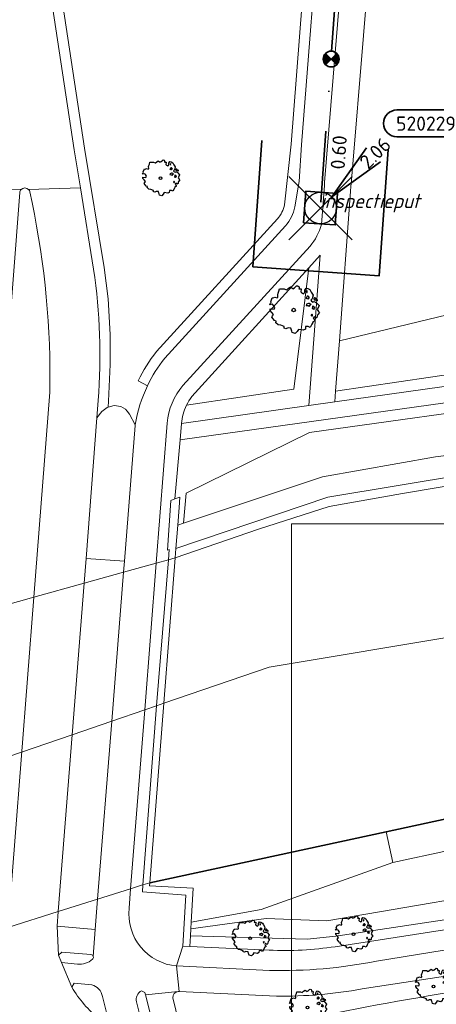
# Model space of a CAD drawing. Header units: metres. Extents: x 152391 to 157968, y 462336 to 467280.
# Tile 230 of 256: x 155200 to 155240, y 464395 to 464488. Entities that reach past the tile are written whole.
import ezdxf
from ezdxf.enums import TextEntityAlignment as Align

# ---------------------------------------------------------------- set-up
doc = ezdxf.new("R2010")
doc.units = ezdxf.units.M
doc.header["$LTSCALE"] = 0.75
doc.header["$PDMODE"] = 3
doc.header["$PDSIZE"] = 3
doc.linetypes.add('RI-VWA_BETON', pattern=[19, 9, -5, 0, -5])
doc.layers.get('0').update_dxf_attribs({"lineweight": 25})
doc.layers.get('defpoints').update_dxf_attribs({"lineweight": 25})
for name, color, linetype, lineweight in [('B-GV-GR-BOOM-S', 252, 'Continuous', 25), ('B-WE-GK-BESCHOEIING-G', 251, 'GK-BESCHOEIING', 35), ('B-WE-GR-BEPLANTING_CULTUUR_BOSPLANTSOEN-GV', 251, 'Continuous', 18), ('B-WE-GR-GROENVOORZIENING-GV', 251, 'Continuous', 18), ('B-WE-GR-HAAG-GV', 251, 'Continuous', 13), ('B-WE-GW-TALUD_KRUIN-G', 251, 'Continuous', 18), ('B-WE-IE-TERREINAFSCHEIDING_KUNSTMATIG_MUUR-GV', 251, 'Continuous', 18), ('B-WE-KW-KUNSTWERK_DEK-GV', 5, 'Continuous', 18), ('B-WE-OG-TERREIN_CULTUURSCHEIDING-GV', 251, 'Continuous', 18), ('B-WE-OG-WATER_KANAAL-GV', 251, 'Continuous', 18), ('B-WE-OG-WATER_SLOOT-GV', 251, 'Continuous', 18), ('B-WE-VH-VERHARDING_ASFALT-GV', 251, 'Continuous', 18), ('B-WE-VH-VERHARDING_BETONSTRAATSTEEN-GV', 251, 'Continuous', 18), ('B-WE-VH-VERHARDING_STRAATBAKSTEEN-GV', 251, 'Continuous', 18), ('B-WE-VH-VERHARDING_TEGEL-GV', 251, 'Continuous', 18), ('N-OI-RI-VWA_PUTNUMMER-S @ 0.75', 36, 'Continuous', 35), ('N-OI-RI-VWA_RIOOLPUT_INSPECTIEPUT-S', 36, 'Continuous', 35), ('N-OI-RI-VWA_STROOMRICHTING-S @ 0.75', 36, 'Continuous', 35), ('N-OI-RI-VWA_TRANSPORTLEIDING_BETON_250-G', 36, 'RI-VWA_BETON', 35), ('N-RO-KG-GRENS_WERK-G', 7, 'XX-WERKGRENS', 35)]:
    doc.layers.add(name, color=color, linetype=linetype, lineweight=lineweight)
doc.layers.add('inspectieput', color=7, linetype='Continuous', plot=False)
doc.layers.add('N-OI-RI-VRIJVERVAL_HULPSTUK-S', color=210, linetype='Continuous', lineweight=35, plot=False)
doc.layers.add('X-XX-AL-TEKENBLAD_HULPLIJN-G', color=7, linetype='Continuous', lineweight=18, plot=False)
doc.styles.add('NLCS-ISO', font='isocpeur.ttf')
doc.styles.add('NLCS-ISO-M750-T18_CURSIEF', font='NLCS-ISO.ttf', dxfattribs={"oblique": 15, "height": 1.35})
doc.linetypes.add('GK-BESCHOEIING', pattern='A,30,-5,[1,NLCS.SHX,S=1,R=0,X=0,Y=0],-5', length=40)
doc.linetypes.add('XX-WERKGRENS', pattern='A,0,[137,NLCS.SHX,S=0.1,R=0,X=-1.1,Y=-1.35],-6', length=6)

# ---------------------------------------------------------------- blocks, each defined once
blk = doc.blocks.new('*U125')
at = {"ltscale": 0.1}
blk.add_hatch(color=256, dxfattribs=at).paths.add_polyline_path([(2.5, 0), (-2.5, -0.83), (-2.5, 0.83)])
at = {"ltscale": 0.1, "flags": 128}
blk.add_lwpolyline([(2.5, 0), (-2.5, -0.83), (-2.5, 0.83)], close=True, dxfattribs=at)
at = {"ltscale": 0.1, "style": 'NLCS-ISO'}
for tag, p in [('BOBL', (-24.23, -3.24)), ('MAT', (-1, -3.74))]:
    blk.add_attdef(tag, text='', height=1.8, dxfattribs=at).set_placement(p, align=Align.BOTTOM_RIGHT)
for tag, p in [('BOBR', (23.28, -3.23)), ('DIA', (1, -3.74))]:
    blk.add_attdef(tag, text='', height=1.8, dxfattribs=at).set_placement(p, align=Align.BOTTOM_LEFT)
at = {"layer": 'defpoints', "ltscale": 0.1, "style": 'NLCS-ISO', "flags": 1}
blk.add_attdef('JVA', text='', height=1.8, dxfattribs=at).set_placement((0, -1), align=Align.TOP_CENTER)
blk = doc.blocks.new('B-SRI-PUT_VWA-SO')
at = {"flags": 128}
blk.add_lwpolyline([(-2, 2), (2, 2), (2, -2), (-2, -2)], close=True, dxfattribs=at)
at = {"lineweight": -3, "flags": 128}
blk.add_lwpolyline([(2, -2), (2, 2), (-2, 2), (-2, -2)], close=True, dxfattribs=at)
at = {"lineweight": -3}
blk.add_circle((0, 0), 2, dxfattribs=at)
blk = doc.blocks.new('*U178')
for q in [(5.83, 7.6), (7.6, 5.83)]:
    blk.add_line((1.41, 1.41), q)
blk.add_lwpolyline([(16.81, 12.39), (9.65, 12.39, 1), (9.65, 9.01), (16.81, 9.01, 1)], format="xyb", close=True)
at = {"ltscale": 0.1, "style": 'NLCS-ISO'}
blk.add_attdef('PUTHGT', text='', height=1.8, rotation=45, dxfattribs=at).set_placement((5.39, 5.43), align=Align.MIDDLE_LEFT)
blk.add_attdef('PUTNR', text='', height=1.8, dxfattribs=at).set_placement((13.33, 10.67), align=Align.MIDDLE_CENTER)
blk = doc.blocks.new('wg')
at = {"layer": 'N-RO-KG-GRENS_WERK-G', "ltscale": 0.5, "flags": 128}
blk.add_lwpolyline([(6, 6), (-6, 6), (-6, -6), (6, -6)], dxfattribs=at)
blk = doc.blocks.new('SRI-HULP')
h = blk.add_hatch(color=256)
h.dxf.hatch_style = 1
h.paths.add_polyline_path([(-0.71, 0.71, 0.198912), (-1, 0, 0.198912), (-0.71, -0.71), (0, 0)])
h = blk.add_hatch(color=256)
h.dxf.hatch_style = 1
h.paths.add_polyline_path([(1, 0, 0.198912), (0.71, 0.71), (0, 0), (0.71, -0.71, 0.198912)])
for p, q in [((-0.71, 0.71), (0.71, -0.71)), ((-0.71, -0.71), (0.71, 0.71))]:
    blk.add_line(p, q)
blk.add_circle((0, 0), 1)
blk = doc.blocks.new('ACMAP_ANN_TEMPLATE_type knoop')
at = {"layer": 'defpoints', "style": 'NLCS-ISO-M750-T18_CURSIEF', "oblique": 15}
blk.add_attdef('type_knoop', (0, 0), '', height=1.35, dxfattribs=at)
blk = doc.blocks.new('SGR-BOOM_21_30')
at = {"linetype": 'Continuous'}
for p, q in [((-1.133, 1.088), (-1.109, 1.187)), ((-1.121, 0.924), (-1.133, 1.088)), ((-1.109, 1.187), (-1.051, 1.335)), ((-1.051, 1.335), (-1.016, 1.499)), ((-1.016, 1.499), (-0.668, 1.499)), ((-0.668, 1.499), (-0.516, 1.433)), ((-0.516, 1.433), (-0.47, 1.45)), ((-0.47, 1.45), (-0.365, 1.548)), ((-0.365, 1.548), (-0.226, 1.647)), ((-0.226, 1.647), (-0.133, 1.581)), ((-0.133, 1.581), (-0.063, 1.515)), ((-0.063, 1.515), (0.065, 1.581)), ((0.065, 1.581), (0.205, 1.712)), ((0.205, 1.712), (0.263, 1.729)), ((0.263, 1.729), (0.333, 1.696)), ((0.333, 1.696), (0.391, 1.647)), ((0.402, 1.532), (0.379, 1.499)), ((0.379, 1.499), (0.53, 1.515)), ((0.391, 1.647), (0.402, 1.532)), ((0.542, 1.483), (0.507, 1.285)), ((0.507, 1.285), (0.565, 1.236)), ((0.53, 1.515), (0.542, 1.483)), ((0.565, 1.236), (0.693, 1.154)), ((0.693, 1.154), (0.751, 1.203)), ((0.751, 1.203), (0.798, 1.285)), ((0.786, 1.4), (0.891, 1.565)), ((0.798, 1.285), (0.786, 1.4)), ((0.891, 1.565), (1.019, 1.532)), ((0.972, 1.368), (0.926, 1.335)), ((0.926, 1.335), (0.949, 1.253)), ((0.972, 0.973), (0.937, 0.908)), ((0.949, 1.253), (0.961, 1.236)), ((0.961, 1.269), (0.972, 1.368)), ((1.03, 0.973), (0.972, 0.973)), ((1.019, 1.532), (1.158, 1.45)), ((1.077, 0.94), (1.03, 0.973)), ((1.124, 0.875), (1.077, 0.94)), ((1.158, 1.45), (1.251, 1.269)), ((1.251, 1.269), (1.379, 1.055)), ((1.379, 1.055), (1.321, 0.793)), ((-1.703, 0.365), (-1.656, 0.48)), ((-1.493, 0.415), (-1.703, 0.365)), ((-1.679, -0.029), (-1.668, 0.086)), ((-1.668, 0.086), (-1.389, 0.07)), ((-1.656, 0.48), (-1.598, 0.53)), ((-1.633, 0.579), (-1.528, 0.875)), ((-1.598, 0.53), (-1.633, 0.579)), ((-1.528, 0.875), (-1.458, 0.858)), ((-1.423, 0.333), (-1.493, 0.415)), ((-1.458, 0.858), (-1.342, 0.908)), ((-1.33, 0.185), (-1.423, 0.333)), ((-1.389, 0.07), (-1.33, 0.185)), ((-1.342, 0.908), (-1.179, 0.858)), ((-1.179, 0.858), (-1.121, 0.924)), ((0.937, 0.908), (0.891, 0.875)), ((0.891, 0.875), (0.926, 0.825)), ((0.926, 0.415), (0.891, 0.333)), ((0.891, 0.333), (1.03, 0.316)), ((0.926, 0.825), (0.984, 0.842)), ((1.054, 0.464), (0.926, 0.415)), ((0.984, 0.842), (1.03, 0.776)), ((1.03, 0.776), (1.077, 0.842)), ((1.03, 0.316), (1.112, 0.251)), ((1.112, 0.464), (1.054, 0.464)), ((1.077, 0.842), (1.124, 0.875)), ((1.217, 0.398), (1.112, 0.464)), ((1.112, 0.251), (1.205, 0.365)), ((1.205, 0.365), (1.24, 0.415)), ((1.321, 0.793), (1.228, 0.694)), ((1.228, 0.694), (1.275, 0.628)), ((1.275, 0.628), (1.379, 0.563)), ((1.344, 0.185), (1.31, 0.103)), ((1.434, 0.049), (1.31, 0.103)), ((1.356, 0.3), (1.344, 0.234)), ((1.344, 0.234), (1.344, 0.185)), ((1.426, 0.234), (1.356, 0.3)), ((1.379, 0.563), (1.438, 0.595)), ((1.472, 0.201), (1.426, 0.234)), ((1.434, 0.049), (1.507, 0.136)), ((1.472, 0.858), (1.438, 0.809)), ((1.438, 0.809), (1.461, 0.743)), ((1.438, 0.595), (1.565, 0.563)), ((1.461, 0.743), (1.531, 0.694)), ((1.542, 0.858), (1.472, 0.858)), ((1.507, 0.136), (1.472, 0.201)), ((1.531, 0.727), (1.635, 0.678)), ((1.531, 0.694), (1.542, 0.727)), ((1.624, 0.76), (1.542, 0.858)), ((1.565, 0.563), (1.635, 0.513)), ((1.728, 0.71), (1.624, 0.76)), ((1.635, 0.678), (1.728, 0.71)), ((1.635, 0.513), (1.81, 0.316)), ((1.717, 0.103), (1.67, 0.037)), ((1.67, 0.037), (1.763, -0.094)), ((1.81, 0.316), (1.717, 0.103)), ((-1.54, -0.177), (-1.679, -0.029)), ((-1.551, -0.505), (-1.493, -0.423)), ((-1.354, -0.752), (-1.551, -0.505)), ((-1.435, -0.324), (-1.54, -0.177)), ((-1.493, -0.423), (-1.435, -0.324)), ((-1.249, -0.784), (-1.354, -0.752)), ((-1.272, -0.899), (-1.249, -0.784)), ((-1.109, -1.047), (-1.272, -0.899)), ((1.286, -0.292), (1.24, -0.357)), ((1.24, -0.357), (1.251, -0.423)), ((1.263, -0.423), (1.333, -0.407)), ((1.333, -0.341), (1.286, -0.292)), ((1.356, -0.883), (1.286, -1.014)), ((1.333, -0.407), (1.333, -0.341)), ((1.368, -0.834), (1.356, -0.883)), ((1.484, -0.801), (1.368, -0.834)), ((1.461, -0.472), (1.391, -0.587)), ((1.391, -0.587), (1.426, -0.637)), ((1.426, -0.637), (1.496, -0.702)), ((1.577, -0.587), (1.461, -0.472)), ((1.496, -0.702), (1.484, -0.801)), ((1.658, -0.522), (1.577, -0.587)), ((1.682, -0.423), (1.658, -0.522)), ((1.717, -0.308), (1.682, -0.423)), ((1.845, -0.177), (1.717, -0.308)), ((1.763, -0.094), (1.845, -0.177)), ((-0.912, -1.08), (-1.109, -1.047)), ((-0.668, -1.179), (-0.912, -1.08)), ((-0.679, -1.294), (-0.668, -1.179)), ((-0.551, -1.326), (-0.679, -1.294)), ((-0.4, -1.261), (-0.551, -1.326)), ((-0.191, -1.277), (-0.4, -1.261)), ((-0.156, -1.425), (-0.191, -1.277)), ((-0.133, -1.491), (-0.156, -1.425)), ((-0.098, -1.606), (-0.133, -1.491)), ((0.112, -1.671), (-0.098, -1.606)), ((0.251, -1.524), (0.112, -1.671)), ((0.356, -1.376), (0.251, -1.524)), ((0.682, -1.441), (0.356, -1.376)), ((0.833, -1.359), (0.682, -1.441)), ((0.844, -1.162), (0.833, -1.359)), ((1.03, -1.179), (0.844, -1.162)), ((1.182, -1.244), (1.03, -1.179)), ((1.286, -1.014), (1.182, -1.244))]:
    blk.add_line(p, q, dxfattribs=at)
blk.add_circle((0, 0), 0.126, dxfattribs=at)
blk = doc.blocks.new('SGR-BOOM_31_50')
at = {"linetype": 'Continuous'}
for p, q in [((-1.402, 1.78), (-1.355, 1.999)), ((-1.355, 1.999), (-0.89, 1.999)), ((-0.89, 1.999), (-0.688, 1.911)), ((-0.688, 1.911), (-0.626, 1.933)), ((-0.626, 1.933), (-0.487, 2.064)), ((-0.487, 2.064), (-0.301, 2.196)), ((-0.301, 2.196), (-0.177, 2.108)), ((-0.177, 2.108), (-0.084, 2.02)), ((-0.084, 2.02), (0.087, 2.108)), ((0.087, 2.108), (0.273, 2.283)), ((0.273, 2.283), (0.351, 2.305)), ((0.351, 2.305), (0.444, 2.261)), ((0.444, 2.261), (0.521, 2.196)), ((0.537, 2.042), (0.506, 1.999)), ((0.506, 1.999), (0.707, 2.02)), ((0.521, 2.196), (0.537, 2.042)), ((0.723, 1.977), (0.676, 1.714)), ((0.707, 2.02), (0.723, 1.977)), ((1.048, 1.867), (1.188, 2.086)), ((1.064, 1.714), (1.048, 1.867)), ((1.188, 2.086), (1.358, 2.042)), ((1.358, 2.042), (1.545, 1.933)), ((1.545, 1.933), (1.669, 1.692)), ((-2.177, 0.772), (-2.038, 1.166)), ((-2.038, 1.166), (-1.944, 1.144)), ((-1.944, 1.144), (-1.789, 1.21)), ((-1.789, 1.21), (-1.572, 1.144)), ((-1.572, 1.144), (-1.495, 1.232)), ((-1.51, 1.451), (-1.479, 1.582)), ((-1.495, 1.232), (-1.51, 1.451)), ((-1.479, 1.582), (-1.402, 1.78)), ((0.676, 1.714), (0.754, 1.648)), ((0.754, 1.648), (0.924, 1.539)), ((0.924, 1.539), (1.002, 1.604)), ((1.002, 1.604), (1.064, 1.714)), ((1.25, 1.21), (1.188, 1.166)), ((1.188, 1.166), (1.234, 1.101)), ((1.296, 1.823), (1.234, 1.78)), ((1.234, 1.78), (1.265, 1.67)), ((1.234, 1.101), (1.312, 1.122)), ((1.296, 1.298), (1.25, 1.21)), ((1.265, 1.67), (1.281, 1.648)), ((1.281, 1.692), (1.296, 1.823)), ((1.374, 1.298), (1.296, 1.298)), ((1.312, 1.122), (1.374, 1.035)), ((1.436, 1.254), (1.374, 1.298)), ((1.374, 1.035), (1.436, 1.122)), ((1.498, 1.166), (1.436, 1.254)), ((1.436, 1.122), (1.498, 1.166)), ((1.762, 1.057), (1.638, 0.925)), ((1.669, 1.692), (1.839, 1.407)), ((1.839, 1.407), (1.762, 1.057)), ((1.963, 1.144), (1.917, 1.079)), ((1.917, 1.079), (1.948, 0.991)), ((1.948, 0.991), (2.041, 0.925)), ((2.056, 1.144), (1.963, 1.144)), ((2.041, 0.969), (2.18, 0.903)), ((2.041, 0.925), (2.056, 0.969)), ((2.165, 1.013), (2.056, 1.144)), ((2.304, 0.947), (2.165, 1.013)), ((2.18, 0.903), (2.304, 0.947)), ((-2.27, 0.487), (-2.208, 0.641)), ((-1.991, 0.553), (-2.27, 0.487)), ((-2.239, -0.038), (-2.224, 0.115)), ((-2.224, 0.115), (-1.851, 0.093)), ((-2.208, 0.641), (-2.131, 0.706)), ((-2.131, 0.706), (-2.177, 0.772)), ((-1.898, 0.444), (-1.991, 0.553)), ((-1.774, 0.246), (-1.898, 0.444)), ((-1.851, 0.093), (-1.774, 0.246)), ((1.234, 0.553), (1.188, 0.444)), ((1.188, 0.444), (1.374, 0.422)), ((1.405, 0.619), (1.234, 0.553)), ((1.374, 0.422), (1.483, 0.334)), ((1.483, 0.619), (1.405, 0.619)), ((1.622, 0.531), (1.483, 0.619)), ((1.483, 0.334), (1.607, 0.487)), ((1.607, 0.487), (1.653, 0.553)), ((1.638, 0.925), (1.7, 0.838)), ((1.7, 0.838), (1.839, 0.75)), ((1.793, 0.246), (1.746, 0.137)), ((1.911, 0.065), (1.746, 0.137)), ((1.808, 0.4), (1.793, 0.312)), ((1.793, 0.312), (1.793, 0.246)), ((1.901, 0.312), (1.808, 0.4)), ((1.839, 0.75), (1.917, 0.794)), ((1.963, 0.268), (1.901, 0.312)), ((1.911, 0.065), (2.01, 0.181)), ((1.917, 0.794), (2.087, 0.75)), ((2.01, 0.181), (1.963, 0.268)), ((2.087, 0.75), (2.18, 0.684)), ((2.18, 0.684), (2.413, 0.422)), ((2.289, 0.137), (2.227, 0.049)), ((2.227, 0.049), (2.351, -0.126)), ((2.413, 0.422), (2.289, 0.137)), ((-2.053, -0.235), (-2.239, -0.038)), ((-2.069, -0.673), (-1.991, -0.564)), ((-1.805, -1.002), (-2.069, -0.673)), ((-1.913, -0.433), (-2.053, -0.235)), ((-1.991, -0.564), (-1.913, -0.433)), ((1.715, -0.389), (1.653, -0.476)), ((1.653, -0.476), (1.669, -0.564)), ((1.684, -0.564), (1.777, -0.542)), ((1.777, -0.454), (1.715, -0.389)), ((1.777, -0.542), (1.777, -0.454)), ((1.948, -0.63), (1.855, -0.783)), ((1.855, -0.783), (1.901, -0.849)), ((1.901, -0.849), (1.994, -0.936)), ((2.103, -0.783), (1.948, -0.63)), ((2.211, -0.695), (2.103, -0.783)), ((2.242, -0.564), (2.211, -0.695)), ((2.289, -0.411), (2.242, -0.564)), ((2.459, -0.235), (2.289, -0.411)), ((2.351, -0.126), (2.459, -0.235)), ((-1.665, -1.046), (-1.805, -1.002)), ((-1.696, -1.199), (-1.665, -1.046)), ((-1.479, -1.396), (-1.696, -1.199)), ((-1.216, -1.44), (-1.479, -1.396)), ((-0.89, -1.571), (-1.216, -1.44)), ((-0.906, -1.725), (-0.89, -1.571)), ((-0.735, -1.769), (-0.906, -1.725)), ((-0.533, -1.681), (-0.735, -1.769)), ((-0.254, -1.703), (-0.533, -1.681)), ((-0.208, -1.9), (-0.254, -1.703)), ((0.475, -1.834), (0.335, -2.031)), ((0.909, -1.922), (0.475, -1.834)), ((1.11, -1.812), (0.909, -1.922)), ((1.126, -1.55), (1.11, -1.812)), ((1.374, -1.571), (1.126, -1.55)), ((1.576, -1.659), (1.374, -1.571)), ((1.715, -1.352), (1.576, -1.659)), ((1.808, -1.177), (1.715, -1.352)), ((1.824, -1.112), (1.808, -1.177)), ((1.979, -1.068), (1.824, -1.112)), ((1.994, -0.936), (1.979, -1.068)), ((-0.177, -1.988), (-0.208, -1.9)), ((-0.13, -2.141), (-0.177, -1.988)), ((0.149, -2.229), (-0.13, -2.141)), ((0.335, -2.031), (0.149, -2.229))]:
    blk.add_line(p, q, dxfattribs=at)
blk.add_circle((0, 0), 0.169, dxfattribs=at)

msp = doc.modelspace()

# ---------------------------------------------------------------- linework, layer by layer
at = {"layer": 'B-WE-GK-BESCHOEIING-G'}
for points in [[(155254.535, 464414.789), (155245.552, 464413.503), (155234.897, 464411.205)], [(155212.483, 464406.37), (155234.897, 464411.205)]]:
    msp.add_lwpolyline(points, dxfattribs=at)
at = {"layer": 'B-WE-GR-BEPLANTING_CULTUUR_BOSPLANTSOEN-GV'}
msp.add_lwpolyline([(155230.103, 464452.952), (155254.112, 464456.474), (155294.659, 464457.354), (155294.855, 464457.347), (155294.857, 464457.727), (155292.602, 464457.766), (155291.864, 464458.462), (155283.565, 464458.062), (155272.257, 464457.986), (155267.372, 464463.387), (155249.254, 464461.441), (155243.432, 464460.838), (155230.459, 464457.707)], close=True, dxfattribs=at)
at = {"layer": 'B-WE-GR-GROENVOORZIENING-GV'}
for points in [[(155233.05, 464571.129), (155233.027, 464568.613), (155227.721, 464499.954), (155225.878, 464476.349), (155225.263, 464470.609)], [(155226.241, 464470.402), (155226.556, 464472.281), (155226.644, 464472.805), (155226.876, 464476.282), (155228.728, 464500), (155233.43, 464561.633), (155234.027, 464569.312)], [(155224.597, 464469.265), (155213.111, 464456.685)], [(155213.894, 464456.063), (155225.356, 464468.614)], [(155215.482, 464449.871), (155227.571, 464451.569), (155228.638, 464465.822), (155227.563, 464464.639), (155226.141, 464453.145), (155215.962, 464451.603)], [(155211.383, 464453.929), (155212.264, 464453.451)]]:
    msp.add_lwpolyline(points, dxfattribs=at)
for points in [[(155225.263, 464470.609, -0.126417), (155224.597, 464469.265)], [(155225.356, 464468.614, 0.12598), (155226.241, 464470.402)], [(155213.111, 464456.685, 0.055266), (155211.383, 464453.929)], [(155212.264, 464453.451, -0.0566), (155213.894, 464456.063)], [(155215.962, 464451.603, 0.092328), (155215.482, 464449.871)]]:
    msp.add_lwpolyline(points, format="xyb", dxfattribs=at)
msp.add_lwpolyline([(155210.081, 464436.848), (155211.093, 464449.673), (155211.103, 464449.738), (155210.548, 464450.774), (155210.345, 464451.031), (155210.185, 464451.235), (155209.733, 464451.495), (155209.111, 464451.581), (155208.538, 464451.435), (155208.433, 464451.408), (155207.933, 464451.004), (155207.457, 464450.405), (155206.45, 464437.081)], close=True, dxfattribs=at)
at = {"layer": 'B-WE-GR-HAAG-GV'}
for points in [[(155233.05, 464571.129), (155233.027, 464568.613), (155227.721, 464499.954), (155225.878, 464476.349), (155225.263, 464470.609)], [(155226.241, 464470.402), (155226.556, 464472.281), (155226.644, 464472.805), (155226.876, 464476.282), (155228.728, 464500), (155233.43, 464561.633), (155234.027, 464569.312)], [(155224.597, 464469.265), (155213.111, 464456.685)], [(155213.894, 464456.063), (155225.356, 464468.614)], [(155215.482, 464449.871), (155227.571, 464451.569), (155228.638, 464465.822), (155227.563, 464464.639), (155226.141, 464453.145), (155215.962, 464451.603)], [(155211.383, 464453.929), (155212.264, 464453.451)]]:
    msp.add_lwpolyline(points, dxfattribs=at)
for points in [[(155225.263, 464470.609, -0.126417), (155224.597, 464469.265)], [(155225.356, 464468.614, 0.12598), (155226.241, 464470.402)], [(155213.111, 464456.685, 0.055266), (155211.383, 464453.929)], [(155212.264, 464453.451, -0.0566), (155213.894, 464456.063)], [(155215.962, 464451.603, 0.092328), (155215.482, 464449.871)]]:
    msp.add_lwpolyline(points, format="xyb", dxfattribs=at)
msp.add_lwpolyline([(155211.103, 464449.738), (155210.548, 464450.774), (155210.345, 464451.031), (155210.185, 464451.235), (155209.733, 464451.495), (155209.111, 464451.581), (155208.538, 464451.435), (155208.433, 464451.408), (155207.933, 464451.004), (155207.457, 464450.405), (155206.45, 464437.081), (155210.081, 464436.848), (155211.093, 464449.673)], close=True, dxfattribs=at)
at = {"layer": 'B-WE-GW-TALUD_KRUIN-G'}
for points in [[(155298.791, 464453.429), (155288.034, 464453.681), (155261.708, 464453.081), (155248.967, 464452.002), (155227.618, 464449.02), (155215.918, 464443.282), (155215.666, 464440.426)], [(155216.385, 464401.992), (155223.513, 464402.965), (155229.277, 464402.745), (155250.333, 464406.37), (155261.262, 464407.702), (155262.663, 464408.543), (155269.828, 464409.324), (155270.229, 464409.715), (155275.793, 464409.655), (155279.075, 464410.156), (155286.841, 464409.935), (155296.809, 464409.825), (155306.976, 464409.495), (155310.619, 464408.824), (155315.983, 464409.044), (155321.588, 464408.323), (155335.438, 464407.932), (155340.882, 464407.992), (155351.33, 464405.209), (155361.738, 464401.313), (155363.56, 464400.777), (155376.309, 464397.027), (155387.277, 464392.23)]]:
    msp.add_lwpolyline(points, dxfattribs=at)
at = {"layer": 'B-WE-IE-TERREINAFSCHEIDING_KUNSTMATIG_MUUR-GV'}
for points in [[(155214.867, 464442.75), (155214.492, 464442.579), (155214.147, 464437.864), (155214.33, 464437.925), (155214.253, 464436.962), (155214.895, 464437.14), (155214.965, 464438.032), (155215.139, 464440.25), (155215.271, 464441.933), (155215.347, 464442.908)], [(155213.816, 464423.372), (155214.895, 464437.14), (155214.253, 464436.962), (155213.119, 464423.133), (155211.832, 464406.165), (155212.483, 464406.37)], [(155212.483, 464406.37), (155211.832, 464406.165), (155211.781, 464405.489), (155215.912, 464405.204), (155215.626, 464400.346), (155216.29, 464400.338), (155216.347, 464401.329), (155216.385, 464401.992), (155216.421, 464402.618), (155216.607, 464405.838), (155212.461, 464406.088)]]:
    msp.add_lwpolyline(points, close=True, dxfattribs=at)
at = {"layer": 'B-WE-KW-KUNSTWERK_DEK-GV'}
msp.add_lwpolyline([(155199.041, 464402.136), (155203.8, 464403.635), (155207.535, 464404.812), (155210.668, 464405.798), (155211.798, 464406.154), (155211.832, 464406.165), (155212.483, 464406.37), (155213.816, 464423.372), (155214.895, 464437.14), (155214.253, 464436.962), (155213.089, 464436.639), (155209.996, 464435.781), (155206.265, 464434.745), (155201.477, 464433.416), (155197.099, 464432.202)], dxfattribs=at)
at = {"layer": 'B-WE-OG-TERREIN_CULTUURSCHEIDING-GV'}
for points in [[(155210.765, 464574.548), (155210.894, 464557.147), (155213.212, 464556.968), (155212.663, 464549.756), (155211.758, 464549.838), (155211.054, 464540.891), (155207.531, 464541.204), (155203.336, 464522.208), (155203.119, 464519.46), (155202.71, 464514.511), (155202.605, 464511.467), (155202.425, 464508.955), (155202.36, 464505.762), (155202.437, 464503.098), (155202.675, 464500.101), (155202.939, 464497.958), (155203.289, 464495.8), (155206.301, 464475.96), (155208.151, 464464.643), (155208.539, 464461.693), (155208.73, 464458.318), (155208.741, 464455.456), (155208.58, 464451.993), (155208.538, 464451.435)], [(155225.263, 464470.609), (155225.878, 464476.349), (155227.721, 464499.954), (155233.027, 464568.613), (155233.05, 464571.129)], [(155202.301, 464495.645), (155205.313, 464475.804), (155205.901, 464472.209), (155207.162, 464464.497)], [(155207.582, 464452.054), (155207.457, 464450.405), (155207.933, 464451.004), (155208.433, 464451.408), (155208.538, 464451.435), (155208.58, 464451.993), (155208.741, 464455.456), (155208.73, 464458.318), (155208.539, 464461.693), (155208.151, 464464.643), (155206.301, 464475.96), (155203.289, 464495.8)], [(155213.111, 464456.685), (155224.597, 464469.265)], [(155215.962, 464451.603), (155226.141, 464453.145), (155227.563, 464464.639), (155216.478, 464452.44)], [(155300.452, 464456.161), (155320.541, 464455.43), (155325.389, 464455.157), (155327.896, 464454.885), (155327.993, 464456.147), (155323.862, 464456.297), (155294.855, 464457.347), (155294.659, 464457.354), (155254.112, 464456.474), (155230.103, 464452.952), (155230.027, 464451.933), (155248.749, 464454.542)], [(155212.264, 464453.451), (155211.383, 464453.929)], [(155248.856, 464452.996), (155215.359, 464448.317), (155214.867, 464442.75), (155215.347, 464442.908), (155215.271, 464441.933), (155215.139, 464440.25), (155215.666, 464440.426), (155215.918, 464443.282), (155227.618, 464449.02), (155248.967, 464452.002), (155261.708, 464453.081), (155288.034, 464453.681), (155298.791, 464453.429), (155320.299, 464452.926), (155329.149, 464452.144), (155346.592, 464448.723), (155349.925, 464448.069), (155370.577, 464442.78), (155377.333, 464440.772), (155385.109, 464438.461), (155399.091, 464433.382), (155399.41, 464433.983), (155399.399, 464433.988), (155399.565, 464434.274)], [(155208.538, 464451.435), (155209.111, 464451.581), (155209.733, 464451.495), (155210.185, 464451.235), (155210.345, 464451.031), (155210.548, 464450.774), (155211.103, 464449.738)], [(155246.081, 464410.548), (155235.529, 464408.272), (155223.029, 464403.84), (155216.421, 464402.618), (155216.385, 464401.992), (155223.513, 464402.965), (155229.277, 464402.745), (155250.333, 464406.37)], [(155315.983, 464409.044), (155310.619, 464408.824), (155306.976, 464409.495), (155296.809, 464409.825), (155286.841, 464409.935), (155279.075, 464410.156), (155275.793, 464409.655), (155270.229, 464409.715), (155269.828, 464409.324), (155262.663, 464408.543), (155261.262, 464407.702), (155250.333, 464406.37), (155229.277, 464402.745), (155223.513, 464402.965), (155216.385, 464401.992), (155216.347, 464401.329), (155227.397, 464401.011), (155230.124, 464401.304), (155252.408, 464404.666), (155262.768, 464405.715), (155270.013, 464406.164), (155270.028, 464405.902)], [(155270.083, 464405.175), (155270.028, 464405.902), (155270.013, 464406.164), (155262.768, 464405.715), (155252.408, 464404.666), (155230.124, 464401.304), (155227.397, 464401.011), (155216.347, 464401.329), (155216.29, 464400.338), (155223.795, 464399.983)], [(155230.057, 464400.306), (155243.275, 464402.356)], [(155240.503, 464397.524), (155232.616, 464396.315)], [(155224.487, 464395.632), (155215.275, 464396.077), (155215.18, 464396.068)], [(155214.653, 464395.459), (155215.787, 464390.918)]]:
    msp.add_lwpolyline(points, dxfattribs=at)
for points in [[(155224.597, 464469.265, 0.126417), (155225.263, 464470.609)], [(155207.162, 464464.497, -0.057545), (155207.582, 464452.054)], [(155211.383, 464453.929, -0.055266), (155213.111, 464456.685)], [(155211.103, 464449.738, -0.071381), (155212.264, 464453.451)], [(155216.478, 464452.44, 0.05077), (155215.962, 464451.603)], [(155223.795, 464399.983, 0.049346), (155230.057, 464400.306)], [(155215.787, 464390.918, -0.022668), (155246.617, 464396.863)], [(155215.18, 464396.068, 0.355687), (155214.653, 464395.459)], [(155232.616, 464396.315, -0.050565), (155224.487, 464395.632)]]:
    msp.add_lwpolyline(points, format="xyb", dxfattribs=at)
msp.add_lwpolyline([(155298.773, 464451.493), (155298.791, 464453.429), (155288.034, 464453.681), (155261.708, 464453.081), (155248.967, 464452.002), (155227.618, 464449.02), (155215.918, 464443.282), (155215.666, 464440.426), (155228.861, 464444.84), (155239.554, 464446.709), (155276.974, 464451.369), (155298.464, 464451.502)], close=True, dxfattribs=at)
at = {"layer": 'B-WE-OG-WATER_KANAAL-GV'}
for points in [[(155247.531, 464445.115), (155236.443, 464443.242), (155229.478, 464442.01), (155222.793, 464439.867), (155214.895, 464437.14), (155214.253, 464436.962), (155213.089, 464436.639), (155209.996, 464435.781), (155206.265, 464434.745), (155201.477, 464433.416), (155197.099, 464432.202)], [(155116.149, 464389.895), (155176.887, 464410.714), (155177.544, 464410.939), (155179.366, 464411.563), (155183.267, 464412.9), (155186.092, 464413.869), (155195.943, 464417.245), (155200.322, 464418.746), (155205.127, 464420.393), (155208.875, 464421.678), (155212.001, 464422.749), (155213.119, 464423.133), (155213.816, 464423.372), (155223.801, 464426.794), (155260.319, 464432.88), (155345.528, 464429.837), (155393.838, 464415.002), (155448.935, 464384.205)], [(155448.935, 464384.205), (155393.838, 464415.002), (155345.528, 464429.837), (155260.319, 464432.88), (155223.801, 464426.794), (155213.816, 464423.372), (155213.119, 464423.133), (155212.001, 464422.749), (155208.875, 464421.678), (155205.127, 464420.393), (155200.322, 464418.746), (155195.943, 464417.245), (155186.092, 464413.869), (155183.267, 464412.9), (155179.366, 464411.563), (155177.544, 464410.939), (155176.887, 464410.714), (155116.149, 464389.895)], [(155199.041, 464402.136), (155203.8, 464403.635), (155207.535, 464404.812), (155210.668, 464405.798), (155211.798, 464406.154), (155211.832, 464406.165), (155212.483, 464406.37), (155234.897, 464411.205), (155245.552, 464413.503), (155254.535, 464414.789), (155255.552, 464414.9), (155260.4, 464415.429), (155278.456, 464417.27), (155290.562, 464417.743), (155290.559, 464417.683), (155301.67, 464417.189), (155311.707, 464416.666), (155324.123, 464415.796), (155328.295, 464415.517), (155335.022, 464414.147), (155344.509, 464412.108), (155353.424, 464409.959), (155358.632, 464408.751), (155368.016, 464405.99)]]:
    msp.add_lwpolyline(points, dxfattribs=at)
at = {"layer": 'B-WE-OG-WATER_SLOOT-GV'}
msp.add_lwpolyline([(155312.896, 464451.114), (155298.773, 464451.493), (155298.464, 464451.502), (155276.974, 464451.369), (155239.554, 464446.709), (155228.861, 464444.84), (155215.666, 464440.426), (155215.139, 464440.25), (155214.965, 464438.032), (155229.356, 464442.896), (155242.518, 464445.062), (155260.107, 464447.253), (155261.274, 464447.399), (155277.115, 464449.372), (155290.642, 464449.481), (155302.523, 464449.412), (155306.958, 464449.314), (155321.138, 464448.54)], dxfattribs=at)
for points in [[(155254.96, 464411.819), (155254.535, 464414.789), (155245.552, 464413.503), (155234.897, 464411.205), (155235.529, 464408.272), (155246.081, 464410.548)], [(155216.421, 464402.618), (155223.029, 464403.84), (155235.529, 464408.272), (155234.897, 464411.205), (155212.483, 464406.37), (155212.461, 464406.088), (155216.607, 464405.838)]]:
    msp.add_lwpolyline(points, close=True, dxfattribs=at)
at = {"layer": 'B-WE-VH-VERHARDING_ASFALT-GV'}
for points in [[(155199.296, 464570.259), (155199.124, 464567.686), (155197.122, 464541.875), (155196.887, 464539.41), (155196.005, 464528.823), (155195.859, 464528.822), (155195.336, 464521.426), (155194.346, 464509.088), (155194.34, 464509.012), (155193.946, 464504.208), (155193.6, 464500), (155191.451, 464472.595), (155191.414, 464472.356), (155200.3, 464472.056)], [(155200.98, 464472.056), (155205.901, 464472.209), (155205.313, 464475.804), (155202.301, 464495.645)], [(155200.3, 464472.056), (155191.414, 464472.356), (155190.071, 464463.672), (155189.86, 464461.663), (155187.337, 464429.701)], [(155207.162, 464464.497), (155205.901, 464472.209), (155200.98, 464472.056)], [(155201.121, 464471.812), (155201.321, 464470.805)], [(155203.004, 464452.84), (155201.477, 464433.416), (155206.265, 464434.745), (155206.45, 464437.081), (155207.457, 464450.405), (155207.582, 464452.054)], [(155203.69, 464402.241), (155203.8, 464403.635), (155199.041, 464402.136), (155198.442, 464394.27)], [(155205.082, 464396.474), (155204.117, 464398.815), (155203.824, 464399.505), (155203.69, 464402.241)]]:
    msp.add_lwpolyline(points, dxfattribs=at)
for points in [[(155200.3, 464472.056, -0.4), (155200.98, 464472.056)], [(155200.149, 464471.752, -0.181814), (155200.3, 464472.056)], [(155200.98, 464472.056, -0.143042), (155201.121, 464471.812)], [(155201.321, 464470.805, -0.056388), (155203.004, 464452.84)], [(155207.582, 464452.054, 0.057545), (155207.162, 464464.497)], [(155246.617, 464396.863, 0.022668), (155215.787, 464390.918)], [(155207.714, 464393.442, -0.087207), (155205.082, 464396.474)]]:
    msp.add_lwpolyline(points, format="xyb", dxfattribs=at)
msp.add_lwpolyline([(155203.8, 464403.635), (155205.127, 464420.393), (155206.265, 464434.745), (155201.477, 464433.416), (155199.077, 464402.611), (155199.041, 464402.136)], close=True, dxfattribs=at)
at = {"layer": 'B-WE-VH-VERHARDING_BETONSTRAATSTEEN-GV'}
for points in [[(155200.98, 464472.056, 0.4), (155200.3, 464472.056)], [(155200.3, 464472.056, 0.181814), (155200.149, 464471.752)], [(155201.121, 464471.812, 0.143042), (155200.98, 464472.056)], [(155203.004, 464452.84, 0.056388), (155201.321, 464470.805)], [(155207.13, 464399.365, 0.325326), (155206.895, 464399.56)], [(155207.052, 464399.112, 0.276034), (155207.13, 464399.365)], [(155205.619, 464398.662, 0.21205), (155207.052, 464399.112)], [(155208, 464395.598, 0.278772), (155206.98, 464396.705)], [(155205.082, 464396.474, 0.087207), (155207.714, 464393.442)], [(155211.703, 464396.138, 0.345089), (155211.23, 464395.069)]]:
    msp.add_lwpolyline(points, format="xyb", dxfattribs=at)
for points in [[(155200.149, 464471.752), (155197.099, 464432.202), (155201.477, 464433.416)], [(155201.321, 464470.805), (155201.121, 464471.812)], [(155201.477, 464433.416), (155203.004, 464452.84)], [(155206.895, 464399.56), (155204.13, 464399.795), (155203.824, 464399.505), (155204.117, 464398.815)], [(155204.117, 464398.815), (155205.619, 464398.662)], [(155206.98, 464396.705), (155205.317, 464396.853), (155205.082, 464396.474)], [(155208.536, 464393.438), (155208, 464395.598)], [(155212.908, 464390.795), (155213.234, 464391.141), (155212.076, 464395.759), (155212.02, 464395.981), (155211.703, 464396.138)], [(155211.23, 464395.069), (155212.25, 464391.051), (155212.908, 464390.795)]]:
    msp.add_lwpolyline(points, dxfattribs=at)
for points in [[(155209.996, 464435.781), (155210.081, 464436.848), (155206.45, 464437.081), (155206.265, 464434.745)], [(155203.8, 464403.635), (155207.535, 464404.812), (155208.875, 464421.678), (155209.996, 464435.781), (155206.265, 464434.745), (155205.127, 464420.393)], [(155201.477, 464433.416), (155197.099, 464432.202), (155194.807, 464402.958), (155197.824, 464402.701), (155199.077, 464402.611)]]:
    msp.add_lwpolyline(points, close=True, dxfattribs=at)
at = {"layer": 'B-WE-VH-VERHARDING_STRAATBAKSTEEN-GV'}
msp.add_lwpolyline([(155203.8, 464403.635), (155203.69, 464402.241), (155207.305, 464401.931), (155207.535, 464404.812)], close=True, dxfattribs=at)
at = {"layer": 'B-WE-VH-VERHARDING_TEGEL-GV'}
for points in [[(155231.517, 464471.851), (155231.555, 464472.357), (155231.571, 464472.57), (155231.634, 464473.323), (155233.857, 464500), (155235.19, 464519.015), (155236.338, 464534.147), (155236.489, 464536.043), (155237.976, 464555.052), (155239.175, 464570.275), (155239.465, 464574.314), (155239.473, 464574.424)], [(155236.576, 464570.711), (155236.485, 464569.101), (155235.994, 464561.369), (155231.305, 464500), (155229.059, 464472.725), (155229.035, 464472.436), (155228.749, 464468.732)], [(155228.749, 464468.732), (155229.035, 464472.436), (155229.059, 464472.725), (155231.305, 464500), (155235.994, 464561.369), (155236.485, 464569.101), (155234.027, 464569.312), (155233.43, 464561.633), (155228.728, 464500), (155226.876, 464476.282), (155226.644, 464472.805), (155226.556, 464472.281), (155226.241, 464470.402)], [(155216.478, 464452.44), (155227.563, 464464.639), (155228.638, 464465.822), (155227.571, 464451.569), (155230.027, 464451.933), (155230.103, 464452.952), (155230.459, 464457.707), (155231.517, 464471.851)], [(155225.356, 464468.614), (155213.894, 464456.063)], [(155215.625, 464453.474), (155227.68, 464466.672)], [(155227.68, 464466.672), (155215.625, 464453.474)], [(155248.749, 464454.542), (155230.027, 464451.933), (155227.571, 464451.569), (155215.482, 464449.871), (155215.359, 464448.317), (155248.856, 464452.996)], [(155211.103, 464449.738), (155211.093, 464449.673), (155210.081, 464436.848), (155209.996, 464435.781), (155213.089, 464436.639), (155214.132, 464449.916)], [(155214.132, 464449.916), (155213.089, 464436.639), (155214.253, 464436.962), (155214.33, 464437.925), (155214.147, 464437.864), (155214.492, 464442.579), (155214.867, 464442.75), (155215.359, 464448.317), (155215.482, 464449.871)], [(155211.832, 464406.165), (155211.798, 464406.154), (155210.668, 464405.798), (155210.522, 464403.942)], [(155215.021, 464398.479), (155215.626, 464400.346), (155215.912, 464405.204), (155211.781, 464405.489), (155211.832, 464406.165)], [(155210.522, 464403.942), (155210.668, 464405.798), (155207.535, 464404.812), (155207.305, 464401.931), (155207.13, 464399.365)], [(155203.69, 464402.241), (155203.824, 464399.505), (155204.13, 464399.795), (155206.895, 464399.56)], [(155207.13, 464399.365), (155207.305, 464401.931), (155203.69, 464402.241)], [(155243.275, 464402.356), (155230.057, 464400.306)], [(155223.795, 464399.983), (155216.29, 464400.338), (155215.626, 464400.346), (155215.021, 464398.479), (155223.819, 464398.059)], [(155244.083, 464400.564), (155233.986, 464398.94)], [(155233.986, 464398.94), (155244.083, 464400.564)], [(155205.619, 464398.662), (155204.117, 464398.815), (155205.082, 464396.474), (155205.317, 464396.853), (155206.98, 464396.705)], [(155211.703, 464396.138), (155212.02, 464395.981), (155212.076, 464395.759), (155215.18, 464396.068), (155215.275, 464396.077), (155215.021, 464398.479)], [(155223.819, 464398.059), (155215.021, 464398.479), (155215.275, 464396.077), (155224.487, 464395.632)], [(155232.616, 464396.315), (155240.503, 464397.524)], [(155208, 464395.598), (155208.536, 464393.438)], [(155215.18, 464396.068), (155212.076, 464395.759)], [(155212.076, 464395.759), (155213.234, 464391.141), (155212.908, 464390.795), (155214.787, 464390.746), (155215.787, 464390.918), (155214.653, 464395.459)], [(155208.198, 464393.088), (155209.199, 464392.503), (155212.25, 464391.051), (155211.23, 464395.069)]]:
    msp.add_lwpolyline(points, dxfattribs=at)
for points in [[(155226.241, 464470.402, -0.12598), (155225.356, 464468.614)], [(155227.68, 464466.672, 0.107146), (155228.749, 464468.732)], [(155228.749, 464468.732, -0.107146), (155227.68, 464466.672)], [(155213.894, 464456.063, 0.0566), (155212.264, 464453.451)], [(155212.264, 464453.451, 0.071381), (155211.103, 464449.738)], [(155214.132, 464449.916, -0.156576), (155215.625, 464453.474)], [(155215.625, 464453.474, 0.156576), (155214.132, 464449.916)], [(155215.482, 464449.871, -0.092328), (155215.962, 464451.603)], [(155215.962, 464451.603, -0.05077), (155216.478, 464452.44)], [(155215.021, 464398.479, -0.418775), (155210.522, 464403.942)], [(155210.522, 464403.942, 0.418775), (155215.021, 464398.479)], [(155230.057, 464400.306, -0.049346), (155223.795, 464399.983)], [(155206.895, 464399.56, -0.325326), (155207.13, 464399.365)], [(155207.13, 464399.365, -0.276034), (155207.052, 464399.112)], [(155207.052, 464399.112, -0.21205), (155205.619, 464398.662)], [(155233.986, 464398.94, -0.054596), (155223.819, 464398.059)], [(155223.819, 464398.059, 0.054596), (155233.986, 464398.94)], [(155206.98, 464396.705, -0.278772), (155208, 464395.598)], [(155211.23, 464395.069, -0.345089), (155211.703, 464396.138)], [(155214.653, 464395.459, -0.355687), (155215.18, 464396.068)], [(155224.487, 464395.632, 0.050565), (155232.616, 464396.315)]]:
    msp.add_lwpolyline(points, format="xyb", dxfattribs=at)
for points in [[(155209.996, 464435.781), (155208.875, 464421.678), (155207.535, 464404.812), (155210.668, 464405.798), (155212.001, 464422.749), (155213.089, 464436.639)], [(155214.253, 464436.962), (155213.089, 464436.639), (155212.001, 464422.749), (155210.668, 464405.798), (155211.798, 464406.154), (155211.832, 464406.165), (155213.119, 464423.133)]]:
    msp.add_lwpolyline(points, close=True, dxfattribs=at)
at = {"layer": 'inspectieput'}
msp.add_point((155228.67, 464470.29), dxfattribs=at)
at = {"layer": 'N-OI-RI-VWA_TRANSPORTLEIDING_BETON_250-G'}
msp.add_line((155232.22, 464520.51), (155228.67, 464470.29), dxfattribs=at)
at = {"layer": 'X-XX-AL-TEKENBLAD_HULPLIJN-G', "flags": 128}
msp.add_lwpolyline([(155367.39, 464780.044), (155311.783, 464780.044), (155311.783, 464780.044), (155067.39, 464780.044), (155067.39, 464544.346), (155067.39, 464544.346), (155067.39, 464349.544), (155225.909, 464349.544), (155225.909, 464440.363), (155367.39, 464440.363)], close=True, dxfattribs=at)
at = {"layer": 'X-XX-AL-TEKENBLAD_HULPLIJN-G', "transparency": 33554559, "flags": 128}
msp.add_lwpolyline([(155367.39, 464780.044), (155311.783, 464780.044), (155311.783, 464780.044), (155067.39, 464780.044), (155067.39, 464544.346), (155067.39, 464544.346), (155067.39, 464349.544), (155225.909, 464349.544), (155225.909, 464440.363), (155367.39, 464440.363)], close=True, dxfattribs=at)

# ---------------------------------------------------------------- block references
at = {"layer": 'B-GV-GR-BOOM-S', "transparency": 33554559}
for name, p in [('SGR-BOOM_21_30', (155213.501, 464473.129)), ('SGR-BOOM_31_50', (155226.12, 464460.629)), ('SGR-BOOM_21_30', (155231.8, 464401.5)), ('SGR-BOOM_21_30', (155222, 464401.1)), ('SGR-BOOM_21_30', (155239.383, 464396.538)), ('SGR-BOOM_21_30', (155227.434, 464394.546))]:
    msp.add_blockref(name, p, dxfattribs=at)
at = {"layer": 'defpoints'}
msp.add_blockref('ACMAP_ANN_TEMPLATE_type knoop', (155228.67, 464470.29), dxfattribs=at).add_auto_attribs({'type_knoop': 'inspectieput'})
at = {"layer": 'N-OI-RI-VRIJVERVAL_HULPSTUK-S', "xscale": 0.75, "yscale": 0.75, "zscale": 0.75}
msp.add_blockref('SRI-HULP', (155229.672, 464484.406), dxfattribs=at)
at = {"layer": 'N-OI-RI-VWA_PUTNUMMER-S @ 0.75', "xscale": 0.75, "yscale": 0.75, "zscale": 0.75}
msp.add_blockref('*U178', (155228.67, 464470.29), dxfattribs=at).add_auto_attribs({'PUTNR': '520229', 'PUTHGT': '2.06'})
at = {"layer": 'N-OI-RI-VWA_RIOOLPUT_INSPECTIEPUT-S', "xscale": 0.75, "yscale": 0.75, "zscale": 0.75, "rotation": 85.9565464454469}
msp.add_blockref('B-SRI-PUT_VWA-SO', (155228.67, 464470.29), dxfattribs=at)
at = {"layer": 'N-OI-RI-VWA_STROOMRICHTING-S @ 0.75', "xscale": 0.75, "yscale": 0.75, "zscale": 0.75, "rotation": 85.95654644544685}
msp.add_blockref('*U125', (155230.445, 464495.4), dxfattribs=at).add_auto_attribs({'MAT': 'BT', 'DIA': '%%c250', 'BOBL': '0.60', 'BOBR': '0.34'})
at = {"layer": 'N-RO-KG-GRENS_WERK-G', "rotation": 85.9565464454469}
msp.add_blockref('wg', (155228.67, 464470.29), dxfattribs=at)

doc.saveas('drawing.dxf')
